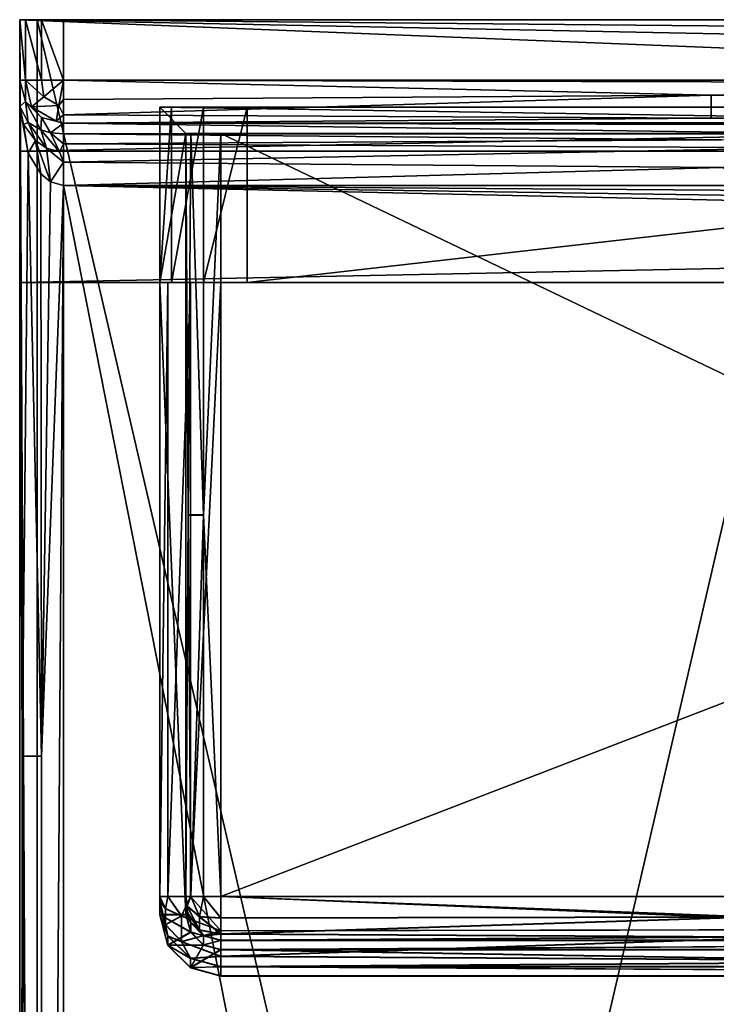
# Model space of a CAD drawing. Extents: x 0 to 750, y -490 to 0.
# Tile 3 of 23: x 0 to 80, y -112 to 0. Entities that reach past the tile are written whole.
import ezdxf

# ---------------------------------------------------------------- set-up
doc = ezdxf.new("R2010")
doc.units = 0
doc.header["$MEASUREMENT"] = 0
doc.layers.add('LAYER00001', color=7, linetype='Continuous')
doc.layers.add('LAYER00002', color=7, linetype='Continuous')

msp = doc.modelspace()

# ---------------------------------------------------------------- linework, layer by layer
at = {"layer": 'LAYER00001', "color": 31}
for points in [[(2, -395, 770), (0, -455, 770), (0, 0, 770)], [(2, -395, 770), (0, 0, 770), (93.73, 0, 770)], [(5, 0, 815), (93.73, 0, 770), (0, 0, 810)], [(5, 0, 815), (0, 0, 810), (0.67, 0, 812.5)], [(93.73, 0, 770), (0, 0, 770), (0, 0, 810)], [(0, -6.9, 810), (0, 0, 810), (0, -9.9, 795)], [(0, -9.9, 795), (0, 0, 810), (0, 0, 770)], [(0, -9.9, 795), (0, 0, 770), (0, -455, 770)], [(0, -6.9, 810), (0.67, -6.9, 812.5), (0, 0, 810)], [(0, 0, 810), (0.67, -6.9, 812.5), (0.67, 0, 812.5)], [(0.67, 0, 812.5), (2.5, 0, 814.33), (5, 0, 815)], [(0.67, -6.9, 812.5), (2.5, -6.9, 814.33), (0.67, 0, 812.5)], [(0.67, 0, 812.5), (2.5, -6.9, 814.33), (2.5, 0, 814.33)], [(747, -395), (2, -395), (747, 0)], [(747, 0), (2, -395), (2, 0)], [(2, 0, 770), (2, 0), (2, -395, 770)], [(2, -395, 770), (2, 0), (2, -395)], [(2, 0), (126.46, 0, 650), (747, 0)], [(2, 0), (2, 0, 770), (126.46, 0, 650)], [(126.46, 0, 650), (2, 0, 770), (93.73, 0, 770)], [(2, -395, 770), (93.73, -395, 770), (2, 0, 770)], [(2, 0, 770), (93.73, -395, 770), (93.73, 0, 770)], [(93.73, 0, 770), (93.73, -395, 770), (2, -395, 770)], [(2.5, -6.9, 814.33), (5, -6.9, 815), (2.5, 0, 814.33)], [(2.5, 0, 814.33), (5, -6.9, 815), (5, 0, 815)], [(745, 0, 815), (93.73, 0, 770), (5, 0, 815)], [(745, 0, 815), (5, 0, 815), (745, -6.9, 815)], [(745, -6.9, 815), (5, 0, 815), (5, -6.9, 815)], [(0, -6.9, 810), (0.67, -9.35, 810.49), (0.67, -6.9, 812.5)], [(0.67, -9.35, 810.49), (0, -6.9, 810), (0, -9.9, 795)], [(0.67, -6.9, 812.5), (0.67, -9.35, 810.49), (1.36, -9.96, 811.54)], [(2.75, -8.79, 814.04), (0.67, -6.9, 812.5), (1.36, -9.96, 811.54)], [(2.75, -8.79, 814.04), (2.5, -6.9, 814.33), (0.67, -6.9, 812.5)], [(5, -6.9, 815), (2.5, -6.9, 814.33), (2.75, -8.79, 814.04)], [(5, -6.9, 815), (2.75, -8.79, 814.04), (4.49, -9.8, 814.04)], [(5, -6.9, 815), (4.49, -9.8, 814.04), (5, -9.11, 814.48)], [(5, -9.11, 814.48), (79, -8.61, 814.7), (5, -6.9, 815)], [(79, -8.61, 814.7), (671, -8.61, 814.7), (5, -6.9, 815)], [(5, -6.9, 815), (671, -8.61, 814.7), (745, -6.9, 815)], [(2.75, -8.79, 814.04), (1.36, -9.96, 811.54), (4.49, -9.8, 814.04)], [(5, -9.11, 814.48), (5, -10.87, 813.05), (79, -8.61, 814.7)], [(79, -8.61, 814.7), (5, -10.87, 813.05), (79, -11.23, 812.5)], [(671, -8.61, 814.7), (79, -8.61, 814.7), (671, -11.23, 812.5)], [(671, -11.23, 812.5), (79, -8.61, 814.7), (79, -11.23, 812.5)], [(0.96, -11.75, 800.8), (0.67, -9.35, 810.49), (0, -9.9, 795)], [(0, -455, 770), (0, -455, 795), (0, -9.9, 795)], [(0.96, -15.23, 797.95), (0.45, -11.97, 797.52), (0, -9.9, 795)], [(0.96, -11.75, 800.8), (0, -9.9, 795), (0.45, -11.97, 797.52)], [(0, -9.9, 795), (0.3, -84.08, 796.71), (0.96, -15.23, 797.95)], [(0, -455, 795), (0.3, -84.08, 796.71), (0, -9.9, 795)], [(0.67, -9.35, 810.49), (2.5, -11.15, 810.85), (1.36, -9.96, 811.54)], [(2.41, -12.58, 803.4), (2.5, -11.15, 810.85), (0.67, -9.35, 810.49)], [(0.96, -11.75, 800.8), (2.41, -12.58, 803.4), (0.67, -9.35, 810.49)], [(4.17, -11.58, 811.54), (4.49, -9.8, 814.04), (1.36, -9.96, 811.54)], [(1.36, -9.96, 811.54), (2.5, -11.15, 810.85), (4.17, -11.58, 811.54)], [(4.49, -9.8, 814.04), (4.17, -11.58, 811.54), (5, -10.87, 813.05)], [(5, -9.11, 814.48), (4.49, -9.8, 814.04), (5, -10.87, 813.05)], [(3.54, -12.9, 804.4), (2.5, -11.15, 810.85), (2.41, -12.58, 803.4)], [(2.5, -11.15, 810.85), (5, -11.8, 810.98), (4.17, -11.58, 811.54)], [(3.54, -12.9, 804.4), (5, -11.8, 810.98), (2.5, -11.15, 810.85)], [(4.17, -11.58, 811.54), (5, -11.8, 810.98), (5, -10.87, 813.05)], [(5, -10.87, 813.05), (5, -11.8, 810.98), (79, -11.23, 812.5)], [(79, -11.23, 812.5), (5, -11.8, 810.98), (671, -11.23, 812.5)], [(671, -11.23, 812.5), (5, -11.8, 810.98), (745, -11.8, 810.98)], [(1.79, -13.8, 799.75), (0.96, -11.75, 800.8), (0.45, -11.97, 797.52)], [(0.45, -11.97, 797.52), (0.96, -15.23, 797.95), (1.79, -13.8, 799.75)], [(3.08, -14.66, 800.8), (2.41, -12.58, 803.4), (0.96, -11.75, 800.8)], [(3.08, -14.66, 800.8), (0.96, -11.75, 800.8), (1.79, -13.8, 799.75)], [(5, -13.03, 804.82), (5, -11.8, 810.98), (3.54, -12.9, 804.4)], [(654.42, -13.03, 804.82), (745, -11.8, 810.98), (5, -11.8, 810.98)], [(654.42, -13.03, 804.82), (5, -11.8, 810.98), (94.63, -13.03, 804.82)], [(94.63, -13.03, 804.82), (5, -11.8, 810.98), (5, -13.03, 804.82)], [(3.54, -12.9, 804.4), (2.41, -12.58, 803.4), (4.56, -15.09, 801.33)], [(4.56, -15.09, 801.33), (2.41, -12.58, 803.4), (3.08, -14.66, 800.8)], [(5, -13.03, 804.82), (3.54, -12.9, 804.4), (5, -14.16, 802.34)], [(5, -14.16, 802.34), (3.54, -12.9, 804.4), (4.56, -15.09, 801.33)], [(5, -13.03, 804.82), (80.2, -13.72, 803), (94.63, -13.03, 804.82)], [(5, -13.03, 804.82), (5, -14.16, 802.34), (80.2, -13.72, 803)], [(2.41, -17.61, 799.27), (1.79, -13.8, 799.75), (0.96, -15.23, 797.95)], [(3.54, -18.53, 799.78), (3.08, -14.66, 800.8), (1.79, -13.8, 799.75)], [(2.41, -17.61, 799.27), (3.54, -18.53, 799.78), (1.79, -13.8, 799.75)], [(5, -16.27, 800.62), (5, -14.16, 802.34), (4.56, -15.09, 801.33)], [(5, -14.16, 802.34), (89.55, -14.63, 801.8), (80.2, -13.72, 803)], [(5, -14.16, 802.34), (5, -16.27, 800.62), (89.55, -14.63, 801.8)], [(0.96, -15.23, 797.95), (0.3, -84.08, 796.71), (2.5, -84.08, 799.33)], [(0.96, -15.23, 797.95), (2.5, -84.08, 799.33), (2.41, -17.61, 799.27)], [(5, -16.27, 800.62), (4.56, -15.09, 801.33), (3.08, -14.66, 800.8)], [(3.54, -18.53, 799.78), (5, -16.27, 800.62), (3.08, -14.66, 800.8)], [(5, -16.27, 800.62), (80.2, -16.87, 800.36), (89.55, -14.63, 801.8)], [(5, -18.92, 800), (5, -16.27, 800.62), (3.54, -18.53, 799.78)], [(5, -16.27, 800.62), (5, -18.92, 800), (80.2, -16.87, 800.36)], [(2.5, -84.08, 799.33), (3.54, -18.53, 799.78), (2.41, -17.61, 799.27)], [(5, -18.92, 800), (85.51, -18.92, 800), (80.2, -16.87, 800.36)], [(5, -18.92, 800), (3.54, -18.53, 799.78), (2.5, -84.08, 799.33)], [(2.5, -84.08, 799.33), (2.5, -380.82, 799.33), (5, -18.92, 800)], [(5, -18.92, 800), (2.5, -380.82, 799.33), (5, -455, 800)], [(5, -455, 800), (85.37, -426.28, 800), (5, -18.92, 800)], [(5, -18.92, 800), (85.37, -426.28, 800), (85.37, -20.71, 800)], [(5, -18.92, 800), (85.37, -20.71, 800), (85.39, -20.11, 800)], [(85.39, -20.11, 800), (85.43, -19.51, 800), (5, -18.92, 800)], [(5, -18.92, 800), (85.43, -19.51, 800), (85.51, -18.92, 800)], [(0.3, -380.82, 796.71), (0.3, -84.08, 796.71), (0, -455, 795)], [(0.3, -380.82, 796.71), (2.5, -380.82, 799.33), (0.3, -84.08, 796.71)], [(0.3, -84.08, 796.71), (2.5, -380.82, 799.33), (2.5, -84.08, 799.33)]]:
    msp.add_3dface(points, dxfattribs=at)
at = {"layer": 'LAYER00002', "color": 32}
for points in [[(750, 0, 1028), (0, 0, 1028), (750, -15, 1028)], [(750, -15, 1028), (0, 0, 1028), (0, -15, 1028)], [(0, 0, 1028), (0, -15, 1028), (0, -15, 1028)], [(750, 0, 1028), (750, 0, 815), (0, 0, 1028)], [(0, 0, 1028), (750, 0, 815), (0, 0, 815)], [(0, 0, 1028), (0, 0, 1800), (750, 0, 1028)], [(750, 0, 1028), (0, 0, 1800), (750, 0, 1800)], [(750, -15, 1028), (0, -15, 1028), (750, 0, 1028)], [(750, 0, 1028), (0, -15, 1028), (0, 0, 1028)], [(0, 0, 1028), (0, -15, 1028), (0, 0, 1800)], [(0, 0, 1800), (0, -15, 1028), (0, -30, 1798.93)], [(0, 0, 1028), (0, 0, 815), (0, -15, 1028)], [(0, -15, 1028), (0, 0, 815), (0, -15, 815)], [(0, 0, 815), (750, 0, 815), (0, -15, 815)], [(0, -15, 815), (750, 0, 815), (750, -15, 815)], [(750, 0, 1800), (0, 0, 1800), (750, -30, 1798.93)], [(750, -30, 1798.93), (0, 0, 1800), (0, -30, 1798.93)], [(16, -10, 1406), (17.34, -10, 1411), (16, -30, 1406)], [(16, -30, 1406), (17.34, -10, 1411), (17.34, -30, 1411)], [(16, -30, 1406), (16, -30, 1139), (16, -10, 1406)], [(16, -10, 1406), (16, -30, 1139), (16, -10, 1139)], [(16, -30, 1774), (16, -30, 1465), (16, -10, 1774)], [(16, -10, 1774), (16, -30, 1465), (16, -10, 1465)], [(16, -10, 1774), (17.34, -10, 1779), (16, -30, 1774)], [(16, -30, 1774), (17.34, -10, 1779), (17.34, -30, 1779)], [(212, -10, 1465), (26, -10, 1784), (16, -10, 1465)], [(16, -10, 1465), (26, -10, 1784), (16, -10, 1774)], [(16, -10, 1774), (26, -10, 1784), (21, -10, 1782.66)], [(16, -10, 1774), (21, -10, 1782.66), (17.34, -10, 1779)], [(212, -10, 1139), (26, -10, 1416), (16, -10, 1139)], [(16, -10, 1139), (26, -10, 1416), (16, -10, 1406)], [(16, -10, 1406), (26, -10, 1416), (21, -10, 1414.66)], [(16, -10, 1406), (21, -10, 1414.66), (17.34, -10, 1411)], [(16, -30, 1139), (19, -13, 1139), (16, -10, 1139)], [(16, -10, 1139), (19, -13, 1139), (209, -13, 1139)], [(16, -10, 1139), (209, -13, 1139), (212, -10, 1139)], [(16, -30, 1465), (19, -13, 1465), (16, -10, 1465)], [(16, -10, 1465), (19, -13, 1465), (209, -13, 1465)], [(16, -10, 1465), (209, -13, 1465), (212, -10, 1465)], [(17.34, -10, 1779), (21, -10, 1782.66), (17.34, -30, 1779)], [(17.34, -30, 1779), (21, -10, 1782.66), (21, -30, 1782.66)], [(17.34, -10, 1411), (21, -10, 1414.66), (17.34, -30, 1411)], [(17.34, -30, 1411), (21, -10, 1414.66), (21, -30, 1414.66)], [(21, -10, 1782.66), (26, -10, 1784), (21, -30, 1782.66)], [(21, -30, 1782.66), (26, -10, 1784), (26, -30, 1784)], [(21, -10, 1414.66), (26, -10, 1416), (21, -30, 1414.66)], [(21, -30, 1414.66), (26, -10, 1416), (26, -30, 1416)], [(202, -30, 1784), (26, -30, 1784), (202, -10, 1784)], [(202, -10, 1784), (26, -30, 1784), (26, -10, 1784)], [(212, -10, 1465), (202, -10, 1784), (26, -10, 1784)], [(202, -30, 1416), (26, -30, 1416), (202, -10, 1416)], [(202, -10, 1416), (26, -30, 1416), (26, -10, 1416)], [(212, -10, 1139), (202, -10, 1416), (26, -10, 1416)], [(16, -30, 1139), (19, -102.17, 1139), (19, -13, 1139)], [(16, -30, 1465), (19, -102.21, 1465), (19, -13, 1465)], [(19, -102.17, 1139), (19, -101.13, 1108.97), (19, -13, 1139)], [(19, -13, 1139), (19, -101.13, 1108.97), (19, -13, 1108)], [(19, -13, 1108), (19, -101.13, 1108.97), (19, -100.13, 1108)], [(19, -102.21, 1465), (19, -101.1, 1433.96), (19, -13, 1465)], [(19, -13, 1465), (19, -101.1, 1433.96), (19, -13, 1433)], [(19, -13, 1433), (19, -101.1, 1433.96), (19, -100.1, 1433)], [(19.24, -56.57, 1106.63), (19.54, -13, 1106), (19, -13, 1108)], [(19, -100.13, 1108), (19.24, -56.57, 1106.63), (19, -13, 1108)], [(209, -13, 1465), (19, -13, 1465), (209, -13, 1433)], [(209, -13, 1433), (19, -13, 1465), (19, -13, 1433)], [(209, -13, 1433), (19, -13, 1433), (23, -13, 1429)], [(23, -13, 1429), (19, -13, 1433), (19.54, -13, 1431)], [(19.24, -56.55, 1431.63), (19.54, -13, 1431), (19, -13, 1433)], [(19, -100.1, 1433), (19.24, -56.55, 1431.63), (19, -13, 1433)], [(23, -13, 1104), (209, -13, 1108), (19, -13, 1108)], [(23, -13, 1104), (19, -13, 1108), (19.54, -13, 1106)], [(209, -13, 1139), (19, -13, 1139), (209, -13, 1108)], [(209, -13, 1108), (19, -13, 1139), (19, -13, 1108)], [(19.54, -13, 1106), (19.24, -56.57, 1106.63), (21, -56.57, 1104.54)], [(19.54, -13, 1431), (19.24, -56.55, 1431.63), (21, -56.55, 1429.54)], [(23, -13, 1429), (19.54, -13, 1431), (21, -13, 1429.54)], [(21, -56.57, 1104.54), (21, -13, 1104.54), (19.54, -13, 1106)], [(19.54, -13, 1106), (21, -13, 1104.54), (23, -13, 1104)], [(21, -56.55, 1429.54), (21, -13, 1429.54), (19.54, -13, 1431)], [(21, -56.57, 1104.54), (23, -100.13, 1104), (23, -13, 1104)], [(21, -56.57, 1104.54), (23, -13, 1104), (21, -13, 1104.54)], [(21, -56.55, 1429.54), (23, -100.1, 1429), (23, -13, 1429)], [(21, -56.55, 1429.54), (23, -13, 1429), (21, -13, 1429.54)], [(23, -13, 1429), (205, -13, 1429), (209, -13, 1433)], [(23, -100.13, 1104), (205, -100.13, 1104), (23, -13, 1104)], [(23, -13, 1104), (205, -100.13, 1104), (205, -13, 1104)], [(205, -13, 1104), (209, -13, 1108), (23, -13, 1104)], [(205, -13, 1429), (23, -13, 1429), (205, -100.1, 1429)], [(205, -100.1, 1429), (23, -13, 1429), (23, -100.1, 1429)], [(750, -30, 1028), (0, -30, 1028), (750, -15, 1028)], [(750, -15, 1028), (0, -30, 1028), (0, -15, 1028)], [(0, -30, 1028), (0, -15, 1028), (0, -15, 1028)], [(750, -15, 1028), (0, -15, 1028), (0, -15, 1028)], [(0, -30, 1798.93), (0, -15, 1028), (0, -30, 1028)], [(750, -15, 815), (750, -15, 1028), (0, -15, 815)], [(0, -15, 815), (750, -15, 1028), (0, -15, 1028)], [(0, -15, 815), (0, -15, 1028), (0, -15, 1028)], [(202, -30, 1784), (547, -30, 1784), (0, -30, 1798.93)], [(0, -30, 1798.93), (547, -30, 1784), (750, -30, 1798.93)], [(750, -30, 1028), (544, -30, 1101), (0, -30, 1028)], [(0, -30, 1028), (544, -30, 1101), (205, -30, 1101)], [(0, -30, 1028), (205, -30, 1101), (23, -30, 1101)], [(16, -30, 1406), (16, -30, 1433), (0, -30, 1798.93)], [(0, -30, 1798.93), (16, -30, 1433), (16, -30, 1465)], [(0, -30, 1798.93), (16, -30, 1465), (16, -30, 1774)], [(16, -30, 1774), (17.34, -30, 1779), (0, -30, 1798.93)], [(0, -30, 1798.93), (17.34, -30, 1779), (21, -30, 1782.66)], [(0, -30, 1798.93), (21, -30, 1782.66), (26, -30, 1784)], [(26, -30, 1784), (202, -30, 1784), (0, -30, 1798.93)], [(23, -30, 1101), (19.5, -30, 1101.94), (0, -30, 1028)], [(0, -30, 1028), (19.5, -30, 1101.94), (16.94, -30, 1104.5)], [(0, -30, 1028), (16.94, -30, 1104.5), (16, -30, 1108)], [(16, -30, 1108), (16, -30, 1139), (0, -30, 1028)], [(0, -30, 1028), (16, -30, 1139), (16, -30, 1406)], [(0, -30, 1028), (16, -30, 1406), (0, -30, 1798.93)], [(16.94, -100.13, 1104.5), (16, -100.13, 1108), (16.94, -30, 1104.5)], [(16.94, -30, 1104.5), (16, -100.13, 1108), (16, -30, 1108)], [(16.94, -100.1, 1429.5), (16, -100.1, 1433), (16.94, -30, 1429.5)], [(16.94, -30, 1429.5), (16, -100.1, 1433), (16, -30, 1433)], [(16, -100.13, 1108), (16, -101.13, 1108.97), (16, -30, 1108)], [(16, -30, 1108), (16, -101.13, 1108.97), (16, -30, 1139)], [(16, -30, 1139), (16, -101.13, 1108.97), (16, -102.17, 1139)], [(16, -100.1, 1433), (16, -101.1, 1433.96), (16, -30, 1433)], [(16, -30, 1433), (16, -101.1, 1433.96), (16, -30, 1465)], [(16, -30, 1465), (16, -101.1, 1433.96), (16, -102.21, 1465)], [(17.34, -30, 1411), (16.94, -30, 1429.5), (16, -30, 1406)], [(16, -30, 1406), (16.94, -30, 1429.5), (16, -30, 1433)], [(16, -102.17, 1139), (19, -102.17, 1139), (16, -30, 1139)], [(16, -102.21, 1465), (19, -102.21, 1465), (16, -30, 1465)], [(19.5, -100.13, 1101.94), (16.94, -100.13, 1104.5), (19.5, -30, 1101.94)], [(19.5, -30, 1101.94), (16.94, -100.13, 1104.5), (16.94, -30, 1104.5)], [(19.5, -100.1, 1426.94), (16.94, -100.1, 1429.5), (19.5, -30, 1426.94)], [(19.5, -30, 1426.94), (16.94, -100.1, 1429.5), (16.94, -30, 1429.5)], [(17.34, -30, 1411), (19.5, -30, 1426.94), (16.94, -30, 1429.5)], [(21, -30, 1414.66), (19.5, -30, 1426.94), (17.34, -30, 1411)], [(23, -100.13, 1101), (19.5, -100.13, 1101.94), (23, -30, 1101)], [(23, -30, 1101), (19.5, -100.13, 1101.94), (19.5, -30, 1101.94)], [(23, -100.1, 1426), (19.5, -100.1, 1426.94), (23, -30, 1426)], [(23, -30, 1426), (19.5, -100.1, 1426.94), (19.5, -30, 1426.94)], [(21, -30, 1414.66), (23, -30, 1426), (19.5, -30, 1426.94)], [(26, -30, 1416), (23, -30, 1426), (21, -30, 1414.66)], [(23, -30, 1101), (205, -30, 1101), (23, -100.13, 1101)], [(23, -100.13, 1101), (205, -30, 1101), (205, -100.13, 1101)], [(23, -30, 1426), (205, -30, 1426), (23, -100.1, 1426)], [(23, -100.1, 1426), (205, -30, 1426), (205, -100.1, 1426)], [(23, -30, 1426), (26, -30, 1416), (205, -30, 1426)], [(205, -30, 1426), (26, -30, 1416), (202, -30, 1416)], [(19, -100.1, 1433), (19.54, -100.1, 1431), (19.24, -56.55, 1431.63)], [(19, -100.13, 1108), (19.54, -100.13, 1106), (19.24, -56.57, 1106.63)], [(19.24, -56.55, 1431.63), (19.54, -100.1, 1431), (21, -56.55, 1429.54)], [(19.24, -56.57, 1106.63), (19.54, -100.13, 1106), (21, -56.57, 1104.54)], [(21, -100.1, 1429.54), (21, -56.55, 1429.54), (19.54, -100.1, 1431)], [(21, -100.13, 1104.54), (21, -56.57, 1104.54), (19.54, -100.13, 1106)], [(21, -100.1, 1429.54), (23, -100.1, 1429), (21, -56.55, 1429.54)], [(21, -100.13, 1104.54), (23, -100.13, 1104), (21, -56.57, 1104.54)], [(16.94, -100.1, 1429.5), (16.66, -101.49, 1430.29), (16, -100.1, 1433)], [(16, -100.59, 1433.13), (16, -100.1, 1433), (16.66, -101.49, 1430.29)], [(16, -100.59, 1433.13), (16, -100.96, 1433.48), (16, -100.1, 1433)], [(16, -100.1, 1433), (16, -100.96, 1433.48), (16, -101.1, 1433.96)], [(16, -100.62, 1108.13), (16, -100.13, 1108), (16.66, -101.52, 1105.29)], [(16, -100.62, 1108.13), (16, -100.99, 1108.48), (16, -100.13, 1108)], [(16, -100.13, 1108), (16, -100.99, 1108.48), (16, -101.13, 1108.97)], [(16, -100.13, 1108), (16.94, -100.13, 1104.5), (16.66, -101.52, 1105.29)], [(16, -100.59, 1433.13), (16.66, -103.31, 1431.69), (16, -100.96, 1433.48)], [(16, -100.59, 1433.13), (16.66, -101.49, 1430.29), (16.66, -103.31, 1431.69)], [(16, -100.62, 1108.13), (16.66, -101.52, 1105.29), (16.66, -103.35, 1106.69)], [(16, -100.62, 1108.13), (16.66, -103.35, 1106.69), (16, -100.99, 1108.48)], [(16.66, -103.31, 1431.69), (16, -101.1, 1433.96), (16, -100.96, 1433.48)], [(16.66, -103.35, 1106.69), (16, -101.13, 1108.97), (16, -100.99, 1108.48)], [(16, -101.1, 1433.96), (16.94, -104.6, 1433.84), (16, -102.21, 1465)], [(16.94, -104.6, 1433.84), (16, -101.1, 1433.96), (16.66, -103.31, 1431.69)], [(16, -101.13, 1108.97), (16.94, -104.63, 1108.85), (16, -102.17, 1139)], [(16.94, -104.63, 1108.85), (16, -101.13, 1108.97), (16.66, -103.35, 1106.69)], [(16.94, -100.1, 1429.5), (18.5, -102.32, 1428.04), (16.66, -101.49, 1430.29)], [(16.66, -101.52, 1105.29), (16.94, -100.13, 1104.5), (18.5, -102.36, 1103.04)], [(19.5, -100.1, 1426.94), (18.5, -102.32, 1428.04), (16.94, -100.1, 1429.5)], [(19.5, -100.13, 1101.94), (18.5, -102.36, 1103.04), (16.94, -100.13, 1104.5)], [(19.5, -100.1, 1426.94), (23, -104.02, 1427.03), (18.5, -102.32, 1428.04)], [(19.5, -100.13, 1101.94), (23, -104.05, 1102.03), (18.5, -102.36, 1103.04)], [(19, -100.1, 1433), (19, -101.1, 1433.96), (19, -100.96, 1433.48)], [(19, -100.1, 1433), (19, -100.96, 1433.48), (19, -100.59, 1433.13)], [(19, -100.1, 1433), (19.12, -101.2, 1432.36), (19.54, -100.1, 1431)], [(19, -100.1, 1433), (19, -100.59, 1433.13), (19.12, -101.2, 1432.36)], [(19, -100.13, 1108), (19, -101.13, 1108.97), (19, -100.99, 1108.48)], [(19, -100.13, 1108), (19, -100.99, 1108.48), (19, -100.62, 1108.13)], [(19, -100.13, 1108), (19.12, -101.23, 1107.36), (19.54, -100.13, 1106)], [(19, -100.13, 1108), (19, -100.62, 1108.13), (19.12, -101.23, 1107.36)], [(19.12, -101.2, 1432.36), (19, -100.59, 1433.13), (19, -100.96, 1433.48)], [(19.12, -101.23, 1107.36), (19, -100.62, 1108.13), (19, -100.99, 1108.48)], [(19, -101.1, 1433.96), (19.12, -101.92, 1433.25), (19, -100.96, 1433.48)], [(19.12, -101.92, 1433.25), (19.12, -101.2, 1432.36), (19, -100.96, 1433.48)], [(19, -101.13, 1108.97), (19.12, -101.95, 1108.25), (19, -100.99, 1108.48)], [(19.12, -101.95, 1108.25), (19.12, -101.23, 1107.36), (19, -100.99, 1108.48)], [(19, -101.1, 1433.96), (19, -102.21, 1465), (19.54, -103.1, 1433.89)], [(19, -101.1, 1433.96), (19.54, -103.1, 1433.89), (19.12, -101.92, 1433.25)], [(19, -101.13, 1108.97), (19, -102.17, 1139), (19.54, -103.13, 1108.9)], [(19, -101.13, 1108.97), (19.54, -103.13, 1108.9), (19.12, -101.95, 1108.25)], [(19.12, -101.2, 1432.36), (20.54, -102.41, 1430.55), (19.54, -100.1, 1431)], [(19.12, -101.23, 1107.36), (20.54, -102.44, 1105.55), (19.54, -100.13, 1106)], [(19.5, -100.1, 1426.94), (23, -100.1, 1426), (23, -104.02, 1427.03)], [(19.5, -100.13, 1101.94), (23, -100.13, 1101), (23, -104.05, 1102.03)], [(21, -100.1, 1429.54), (19.54, -100.1, 1431), (20.54, -102.41, 1430.55)], [(21, -100.13, 1104.54), (19.54, -100.13, 1106), (20.54, -102.44, 1105.55)], [(23, -102.55, 1429.64), (21, -100.1, 1429.54), (20.54, -102.41, 1430.55)], [(23, -102.58, 1104.64), (21, -100.13, 1104.54), (20.54, -102.44, 1105.55)], [(23, -100.1, 1429), (21, -100.1, 1429.54), (23, -102.55, 1429.64)], [(23, -100.13, 1104), (21, -100.13, 1104.54), (23, -102.58, 1104.64)], [(23, -104.02, 1427.03), (23, -100.1, 1426), (114, -103.85, 1426.93)], [(23, -100.1, 1426), (205, -100.1, 1426), (114, -103.85, 1426.93)], [(83.67, -102.45, 1429.58), (205, -100.1, 1429), (23, -100.1, 1429)], [(23, -100.1, 1429), (23, -102.55, 1429.64), (83.67, -102.45, 1429.58)], [(23, -104.05, 1102.03), (23, -100.13, 1101), (114, -103.89, 1101.94)], [(23, -100.13, 1101), (205, -100.13, 1101), (114, -103.89, 1101.94)], [(83.67, -102.48, 1104.59), (205, -100.13, 1104), (23, -100.13, 1104)], [(23, -102.58, 1104.64), (83.67, -102.48, 1104.59), (23, -100.13, 1104)], [(16, -102.17, 1139), (16.94, -104.63, 1108.85), (16.94, -105.67, 1139)], [(16.94, -105.67, 1139), (19.54, -104.17, 1139), (16, -102.17, 1139)], [(16, -102.17, 1139), (19.54, -104.17, 1139), (19, -102.17, 1139)], [(16, -102.21, 1465), (16.94, -104.6, 1433.84), (16.94, -105.71, 1465)], [(16.94, -105.71, 1465), (19.54, -104.21, 1465), (16, -102.21, 1465)], [(16, -102.21, 1465), (19.54, -104.21, 1465), (19, -102.21, 1465)], [(18.5, -102.32, 1428.04), (16.66, -103.31, 1431.69), (16.66, -101.49, 1430.29)], [(16.66, -103.35, 1106.69), (16.66, -101.52, 1105.29), (18.5, -102.36, 1103.04)], [(19.54, -103.13, 1108.9), (19, -102.17, 1139), (19.54, -104.17, 1139)], [(19.54, -103.1, 1433.89), (19, -102.21, 1465), (19.54, -104.21, 1465)], [(19.12, -101.92, 1433.25), (20.54, -103.94, 1432.41), (19.12, -101.2, 1432.36)], [(19.12, -101.2, 1432.36), (20.54, -103.94, 1432.41), (20.54, -102.41, 1430.55)], [(19.12, -101.95, 1108.25), (20.54, -103.97, 1107.41), (19.12, -101.23, 1107.36)], [(19.12, -101.23, 1107.36), (20.54, -103.97, 1107.41), (20.54, -102.44, 1105.55)], [(19.54, -103.1, 1433.89), (20.54, -103.94, 1432.41), (19.12, -101.92, 1433.25)], [(19.54, -103.13, 1108.9), (20.54, -103.97, 1107.41), (19.12, -101.95, 1108.25)], [(18.5, -102.32, 1428.04), (18.5, -105.26, 1430.28), (16.66, -103.31, 1431.69)], [(18.5, -102.36, 1103.04), (18.5, -105.3, 1105.29), (16.66, -103.35, 1106.69)], [(18.5, -105.26, 1430.28), (16.94, -104.6, 1433.84), (16.66, -103.31, 1431.69)], [(18.5, -105.3, 1105.29), (16.94, -104.63, 1108.85), (16.66, -103.35, 1106.69)], [(23, -104.02, 1427.03), (18.5, -105.26, 1430.28), (18.5, -102.32, 1428.04)], [(18.5, -105.3, 1105.29), (18.5, -102.36, 1103.04), (23, -104.05, 1102.03)], [(19.54, -103.1, 1433.89), (21, -104.56, 1433.84), (20.54, -103.94, 1432.41)], [(19.54, -103.1, 1433.89), (19.54, -104.21, 1465), (21, -104.56, 1433.84)], [(19.54, -103.13, 1108.9), (21, -104.6, 1108.85), (20.54, -103.97, 1107.41)], [(19.54, -103.13, 1108.9), (19.54, -104.17, 1139), (21, -104.6, 1108.85)], [(20.54, -103.94, 1432.41), (23, -104.37, 1431.4), (20.54, -102.41, 1430.55)], [(23, -104.37, 1431.4), (23, -102.55, 1429.64), (20.54, -102.41, 1430.55)], [(20.54, -103.97, 1107.41), (23, -104.4, 1106.4), (20.54, -102.44, 1105.55)], [(23, -104.4, 1106.4), (23, -102.58, 1104.64), (20.54, -102.44, 1105.55)], [(23, -104.37, 1431.4), (83.67, -104.74, 1432.12), (83.67, -102.45, 1429.58)], [(83.67, -102.45, 1429.58), (23, -102.55, 1429.64), (23, -104.37, 1431.4)], [(23, -102.58, 1104.64), (23, -104.4, 1106.4), (83.67, -102.48, 1104.59)], [(83.67, -102.48, 1104.59), (23, -104.4, 1106.4), (83.67, -104.77, 1107.13)], [(16.94, -105.67, 1139), (21, -105.63, 1139), (19.54, -104.17, 1139)], [(16.94, -105.71, 1465), (21, -105.68, 1465), (19.54, -104.21, 1465)], [(23, -104.02, 1427.03), (23, -106.93, 1429.84), (18.5, -105.26, 1430.28)], [(23, -106.97, 1104.84), (18.5, -105.3, 1105.29), (23, -104.05, 1102.03)], [(21, -104.6, 1108.85), (19.54, -104.17, 1139), (21, -105.63, 1139)], [(21, -104.56, 1433.84), (19.54, -104.21, 1465), (21, -105.68, 1465)], [(21, -104.56, 1433.84), (23, -104.37, 1431.4), (20.54, -103.94, 1432.41)], [(21, -104.6, 1108.85), (23, -104.4, 1106.4), (20.54, -103.97, 1107.41)], [(23, -105.1, 1433.82), (23, -104.37, 1431.4), (21, -104.56, 1433.84)], [(23, -105.13, 1108.83), (23, -104.4, 1106.4), (21, -104.6, 1108.85)], [(23, -106.93, 1429.84), (23, -104.02, 1427.03), (114, -103.85, 1426.93)], [(23, -106.93, 1429.84), (114, -103.85, 1426.93), (114, -107.52, 1431)], [(23, -106.97, 1104.84), (23, -104.05, 1102.03), (114, -103.89, 1101.94)], [(23, -106.97, 1104.84), (114, -103.89, 1101.94), (114, -107.55, 1106.01)], [(83.67, -104.74, 1432.12), (23, -104.37, 1431.4), (23, -105.1, 1433.82)], [(23, -104.4, 1106.4), (23, -105.13, 1108.83), (83.67, -104.77, 1107.13)], [(16.94, -105.71, 1465), (16.94, -104.6, 1433.84), (19.5, -107.16, 1433.75)], [(19.5, -107.16, 1433.75), (16.94, -104.6, 1433.84), (18.5, -105.26, 1430.28)], [(16.94, -105.67, 1139), (16.94, -104.63, 1108.85), (19.5, -107.19, 1108.76)], [(19.5, -107.19, 1108.76), (16.94, -104.63, 1108.85), (18.5, -105.3, 1105.29)], [(19.5, -108.23, 1139), (21, -105.63, 1139), (16.94, -105.67, 1139)], [(16.94, -105.67, 1139), (19.5, -107.19, 1108.76), (19.5, -108.23, 1139)], [(19.5, -108.28, 1465), (21, -105.68, 1465), (16.94, -105.71, 1465)], [(23, -106.93, 1429.84), (19.5, -107.16, 1433.75), (18.5, -105.26, 1430.28)], [(23, -106.97, 1104.84), (19.5, -107.19, 1108.76), (18.5, -105.3, 1105.29)], [(19.5, -108.23, 1139), (23, -106.17, 1139), (21, -105.63, 1139)], [(19.5, -108.28, 1465), (23, -106.21, 1465), (21, -105.68, 1465)], [(23, -105.1, 1433.82), (21, -104.56, 1433.84), (21, -105.68, 1465)], [(23, -105.13, 1108.83), (21, -104.6, 1108.85), (21, -105.63, 1139)], [(23, -105.1, 1433.82), (21, -105.68, 1465), (23, -106.21, 1465)], [(23, -105.13, 1108.83), (21, -105.63, 1139), (23, -106.17, 1139)], [(23, -105.1, 1433.82), (205, -105.1, 1433.82), (83.67, -104.74, 1432.12)], [(205, -105.13, 1108.83), (83.67, -104.77, 1107.13), (23, -105.13, 1108.83)], [(205, -106.21, 1465), (205, -105.1, 1433.82), (23, -106.21, 1465)], [(23, -106.21, 1465), (205, -105.1, 1433.82), (23, -105.1, 1433.82)], [(23, -105.13, 1108.83), (23, -106.17, 1139), (205, -105.13, 1108.83)], [(205, -105.13, 1108.83), (23, -106.17, 1139), (205, -106.17, 1139)], [(16.94, -105.71, 1465), (19.5, -107.16, 1433.75), (19.5, -108.28, 1465)], [(23, -109.17, 1139), (23, -106.17, 1139), (19.5, -108.23, 1139)], [(23, -109.21, 1465), (23, -106.21, 1465), (19.5, -108.28, 1465)], [(205, -109.17, 1139), (205, -106.17, 1139), (23, -106.17, 1139)], [(205, -109.17, 1139), (23, -106.17, 1139), (23, -109.17, 1139)], [(205, -109.21, 1465), (205, -106.21, 1465), (23, -106.21, 1465)], [(205, -109.21, 1465), (23, -106.21, 1465), (23, -109.21, 1465)], [(23, -108.1, 1433.71), (19.5, -107.16, 1433.75), (23, -106.93, 1429.84)], [(23, -106.97, 1104.84), (23, -108.13, 1108.72), (19.5, -107.19, 1108.76)], [(19.5, -108.28, 1465), (19.5, -107.16, 1433.75), (23, -108.1, 1433.71)], [(19.5, -108.23, 1139), (19.5, -107.19, 1108.76), (23, -108.13, 1108.72)], [(23, -108.1, 1433.71), (23, -106.93, 1429.84), (114, -107.52, 1431)], [(23, -108.13, 1108.72), (23, -106.97, 1104.84), (114, -107.55, 1106.01)], [(23, -108.1, 1433.71), (114, -107.52, 1431), (205, -108.1, 1433.71)], [(23, -108.13, 1108.72), (114, -107.55, 1106.01), (205, -108.13, 1108.72)], [(23, -109.21, 1465), (19.5, -108.28, 1465), (23, -108.1, 1433.71)], [(23, -109.17, 1139), (19.5, -108.23, 1139), (23, -108.13, 1108.72)], [(205, -108.1, 1433.71), (205, -109.21, 1465), (23, -108.1, 1433.71)], [(23, -108.1, 1433.71), (205, -109.21, 1465), (23, -109.21, 1465)], [(23, -109.17, 1139), (23, -108.13, 1108.72), (205, -109.17, 1139)], [(205, -109.17, 1139), (23, -108.13, 1108.72), (205, -108.13, 1108.72)]]:
    msp.add_3dface(points, dxfattribs=at)

doc.saveas('drawing.dxf')
